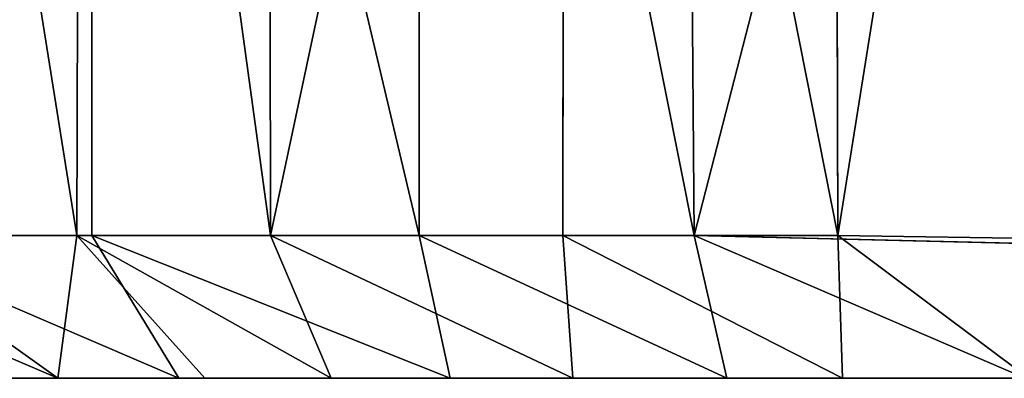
# Model space of a CAD drawing. Extents: x 0 to 35.8, y 0 to 27.5.
# Tile 6 of 256: x 4.3 to 4.8, y 0.7 to 0.9. Entities that reach past the tile are written whole.
import ezdxf

# ---------------------------------------------------------------- set-up
doc = ezdxf.new("R2010")
doc.units = 0
doc.header["$MEASUREMENT"] = 0
doc.layers.get('0').update_dxf_attribs({"color": 13, "linetype": 'CONTINUOUS'})
doc.layers.add('HDI8056C_KNOBS_-_1', color=252, linetype='CONTINUOUS')

# ---------------------------------------------------------------- blocks, each defined once
blk = doc.blocks.new('RGM8658UC_TRADECAD_V06_DXF')
at = {"layer": 'HDI8056C_KNOBS_-_1', "color": 0}
for p, q in [((4.321, 1.5272, 3.5826), (4.3189, 0.7841, 3.5797)), ((4.321, 1.5272, 3.5826), (4.3189, 0.7841, 3.5797)), ((4.3271, 1.5272, 2.2412), (4.327, 0.7841, 2.2465)), ((4.3271, 1.5272, 2.2412), (4.327, 0.7841, 2.2465)), ((4.4232, 0.7841, 3.6796), (4.4221, 1.5272, 3.6785)), ((4.4232, 0.7841, 3.6796), (4.4221, 1.5272, 3.6785)), ((4.5031, 0.7841, 2.0889), (4.5031, 1.5273, 2.0878)), ((4.5031, 0.7841, 2.0889), (4.5031, 1.5273, 2.0878)), ((4.5814, 1.5272, 3.7907), (4.5805, 0.7841, 3.7921)), ((4.5814, 1.5272, 3.7907), (4.5805, 0.7841, 3.7921)), ((4.6453, 1.5273, 2.0004), (4.6512, 0.7841, 1.9996)), ((4.6453, 1.5273, 2.0004), (4.6512, 0.7841, 1.9996)), ((4.7286, 0.7841, 3.865), (4.7266, 1.5272, 3.8628)), ((4.7286, 0.7841, 3.865), (4.7266, 1.5272, 3.8628)), ((4.1949, 0.7841, 2.4289), (4.327, 0.7841, 2.2465)), ((4.1949, 0.7841, 2.4289), (4.327, 0.7841, 2.2465)), ((4.3189, 0.7841, 3.5797), (4.2009, 0.7841, 3.418)), ((4.3189, 0.7841, 3.5797), (4.2009, 0.7841, 3.418)), ((4.3086, 0.7073, 3.4186), (4.2009, 0.7841, 3.418)), ((4.3086, 0.7073, 3.4186), (4.2009, 0.7841, 3.418)), ((4.4232, 0.7841, 3.6796), (4.3189, 0.7841, 3.5797)), ((4.4232, 0.7841, 3.6796), (4.3189, 0.7841, 3.5797)), ((4.3189, 0.7841, 3.5797), (4.3877, 0.7073, 3.5194)), ((4.3189, 0.7841, 3.5797), (4.3877, 0.7073, 3.5194)), ((4.327, 0.7841, 2.2465), (4.5031, 0.7841, 2.0889)), ((4.327, 0.7841, 2.2465), (4.5031, 0.7841, 2.0889)), ((4.327, 0.7841, 2.2465), (4.3737, 0.7073, 2.3124)), ((4.327, 0.7841, 2.2465), (4.3737, 0.7073, 2.3124)), ((4.5805, 0.7841, 3.7921), (4.4232, 0.7841, 3.6796)), ((4.4558, 0.7073, 3.5848), (4.4232, 0.7841, 3.6796)), ((4.4558, 0.7073, 3.5848), (4.4232, 0.7841, 3.6796)), ((4.5805, 0.7841, 3.7921), (4.4232, 0.7841, 3.6796)), ((4.5031, 0.7841, 2.0889), (4.6512, 0.7841, 1.9996)), ((4.5031, 0.7841, 2.0889), (4.6512, 0.7841, 1.9996)), ((4.5199, 0.7073, 2.1737), (4.5031, 0.7841, 2.0889)), ((4.5199, 0.7073, 2.1737), (4.5031, 0.7841, 2.0889)), ((4.7286, 0.7841, 3.865), (4.5805, 0.7841, 3.7921)), ((4.7286, 0.7841, 3.865), (4.5805, 0.7841, 3.7921)), ((4.5805, 0.7841, 3.7921), (4.5858, 0.7073, 3.6966)), ((4.5805, 0.7841, 3.7921), (4.5858, 0.7073, 3.6966)), ((4.8648, 0.7789, 1.9346), (4.6512, 0.7841, 1.9996)), ((4.6512, 0.7841, 1.9996), (4.6688, 0.7073, 2.0833)), ((4.8648, 0.7789, 1.9346), (4.6512, 0.7841, 1.9996)), ((4.6512, 0.7841, 1.9996), (4.6688, 0.7073, 2.0833)), ((4.8471, 0.7823, 3.9023), (4.7286, 0.7841, 3.865)), ((4.7286, 0.7841, 3.865), (4.7311, 0.7073, 3.7688)), ((4.7286, 0.7841, 3.865), (4.7311, 0.7073, 3.7688)), ((4.8471, 0.7823, 3.9023), (4.7286, 0.7841, 3.865)), ((4.3374, 0.7073, 2.8492), (4.1534, 0.7073, 2.9153)), ((4.3374, 0.7073, 2.8492), (4.1534, 0.7073, 2.9153)), ((4.3542, 0.7073, 2.6735), (4.1634, 0.7073, 2.7671)), ((4.3542, 0.7073, 2.6735), (4.1634, 0.7073, 2.7671)), ((4.1675, 0.7073, 3.0658), (4.3378, 0.7073, 3.033)), ((4.1675, 0.7073, 3.0658), (4.3378, 0.7073, 3.033)), ((4.2037, 0.7073, 2.6034), (4.3882, 0.7073, 2.4836)), ((4.2037, 0.7073, 2.6034), (4.3882, 0.7073, 2.4836)), ((4.3777, 0.7073, 3.2191), (4.215, 0.7073, 3.2384)), ((4.215, 0.7073, 3.2384), (4.3086, 0.7073, 3.4186)), ((4.3777, 0.7073, 3.2191), (4.215, 0.7073, 3.2384)), ((4.215, 0.7073, 3.2384), (4.3086, 0.7073, 3.4186)), ((4.3737, 0.7073, 2.3124), (4.2778, 0.7073, 2.4524)), ((4.3737, 0.7073, 2.3124), (4.2778, 0.7073, 2.4524)), ((4.4497, 0.7073, 3.4195), (4.3086, 0.7073, 3.4186)), ((4.3086, 0.7073, 3.4186), (4.3877, 0.7073, 3.5194)), ((4.4497, 0.7073, 3.4195), (4.3086, 0.7073, 3.4186)), ((4.3086, 0.7073, 3.4186), (4.3877, 0.7073, 3.5194)), ((4.5784, 0.7073, 2.7704), (4.3374, 0.7073, 2.8492)), ((4.3374, 0.7073, 2.8492), (4.3378, 0.7073, 3.033)), ((4.3374, 0.7073, 2.8492), (4.3378, 0.7073, 3.033)), ((4.5784, 0.7073, 2.7704), (4.3374, 0.7073, 2.8492)), ((4.3542, 0.7073, 2.6735), (4.3374, 0.7073, 2.8492)), ((4.3542, 0.7073, 2.6735), (4.3374, 0.7073, 2.8492)), ((4.3378, 0.7073, 3.033), (4.5918, 0.7073, 2.9881)), ((4.3777, 0.7073, 3.2191), (4.3378, 0.7073, 3.033)), ((4.3378, 0.7073, 3.033), (4.5918, 0.7073, 2.9881)), ((4.3777, 0.7073, 3.2191), (4.3378, 0.7073, 3.033)), ((4.5664, 0.7073, 2.5689), (4.3542, 0.7073, 2.6735)), ((4.3542, 0.7073, 2.6735), (4.3882, 0.7073, 2.4836)), ((4.5664, 0.7073, 2.5689), (4.3542, 0.7073, 2.6735)), ((4.3542, 0.7073, 2.6735), (4.3882, 0.7073, 2.4836)), ((4.5199, 0.7073, 2.1737), (4.3737, 0.7073, 2.3124)), ((4.3737, 0.7073, 2.3124), (4.3882, 0.7073, 2.4836)), ((4.3737, 0.7073, 2.3124), (4.3882, 0.7073, 2.4836)), ((4.5199, 0.7073, 2.1737), (4.3737, 0.7073, 2.3124)), ((4.5916, 0.7073, 3.204), (4.3777, 0.7073, 3.2191)), ((4.3777, 0.7073, 3.2191), (4.4497, 0.7073, 3.4195)), ((4.3777, 0.7073, 3.2191), (4.4497, 0.7073, 3.4195)), ((4.5916, 0.7073, 3.204), (4.3777, 0.7073, 3.2191)), ((4.3877, 0.7073, 3.5194), (4.4558, 0.7073, 3.5848)), ((4.3877, 0.7073, 3.5194), (4.4558, 0.7073, 3.5848)), ((4.3882, 0.7073, 2.4836), (4.5512, 0.7073, 2.3662)), ((4.3882, 0.7073, 2.4836), (4.5512, 0.7073, 2.3662)), ((4.4497, 0.7073, 3.4195), (4.5976, 0.7073, 3.4399)), ((4.4558, 0.7073, 3.5848), (4.4497, 0.7073, 3.4195)), ((4.4497, 0.7073, 3.4195), (4.5976, 0.7073, 3.4399)), ((4.4558, 0.7073, 3.5848), (4.4497, 0.7073, 3.4195)), ((4.4558, 0.7073, 3.5848), (4.5858, 0.7073, 3.6966)), ((4.4558, 0.7073, 3.5848), (4.5858, 0.7073, 3.6966)), ((4.5512, 0.7073, 2.3662), (4.5199, 0.7073, 2.1737)), ((4.6688, 0.7073, 2.0833), (4.5199, 0.7073, 2.1737)), ((4.5512, 0.7073, 2.3662), (4.5199, 0.7073, 2.1737)), ((4.6688, 0.7073, 2.0833), (4.5199, 0.7073, 2.1737)), ((4.5512, 0.7073, 2.3662), (4.7033, 0.7073, 2.3054)), ((4.5664, 0.7073, 2.5689), (4.5512, 0.7073, 2.3662)), ((4.5512, 0.7073, 2.3662), (4.7033, 0.7073, 2.3054)), ((4.5664, 0.7073, 2.5689), (4.5512, 0.7073, 2.3662)), ((4.722, 0.7073, 2.5233), (4.5664, 0.7073, 2.5689)), ((4.5664, 0.7073, 2.5689), (4.5784, 0.7073, 2.7704)), ((4.5664, 0.7073, 2.5689), (4.5784, 0.7073, 2.7704)), ((4.722, 0.7073, 2.5233), (4.5664, 0.7073, 2.5689)), ((4.5784, 0.7073, 2.7704), (4.7371, 0.7073, 2.7328)), ((4.5918, 0.7073, 2.9881), (4.5784, 0.7073, 2.7704)), ((4.5784, 0.7073, 2.7704), (4.7371, 0.7073, 2.7328)), ((4.5918, 0.7073, 2.9881), (4.5784, 0.7073, 2.7704)), ((4.5976, 0.7073, 3.4399), (4.5858, 0.7073, 3.6966)), ((4.5858, 0.7073, 3.6966), (4.7311, 0.7073, 3.7688)), ((4.5976, 0.7073, 3.4399), (4.5858, 0.7073, 3.6966)), ((4.5858, 0.7073, 3.6966), (4.7311, 0.7073, 3.7688)), ((4.5976, 0.7073, 3.4399), (4.5916, 0.7073, 3.204)), ((4.5918, 0.7073, 2.9881), (4.5916, 0.7073, 3.204)), ((4.5916, 0.7073, 3.204), (4.7376, 0.7073, 3.1976)), ((4.5916, 0.7073, 3.204), (4.7376, 0.7073, 3.1976)), ((4.5976, 0.7073, 3.4399), (4.5916, 0.7073, 3.204)), ((4.5918, 0.7073, 2.9881), (4.5916, 0.7073, 3.204)), ((4.5918, 0.7073, 2.9881), (4.7376, 0.7073, 2.9809)), ((4.5918, 0.7073, 2.9881), (4.7376, 0.7073, 2.9809)), ((4.5976, 0.7073, 3.4399), (4.7369, 0.7073, 3.4472)), ((4.5976, 0.7073, 3.4399), (4.7369, 0.7073, 3.4472)), ((4.7033, 0.7073, 2.3054), (4.6688, 0.7073, 2.0833)), ((4.6688, 0.7073, 2.0833), (4.8294, 0.7073, 2.0187)), ((4.7033, 0.7073, 2.3054), (4.6688, 0.7073, 2.0833)), ((4.6688, 0.7073, 2.0833), (4.8294, 0.7073, 2.0187)), ((4.7033, 0.7073, 2.3054), (4.8334, 0.7073, 2.2676)), ((4.722, 0.7073, 2.5233), (4.7033, 0.7073, 2.3054)), ((4.7033, 0.7073, 2.3054), (4.8334, 0.7073, 2.2676)), ((4.722, 0.7073, 2.5233), (4.7033, 0.7073, 2.3054)), ((4.7371, 0.7073, 2.7328), (4.722, 0.7073, 2.5233)), ((4.8344, 0.7073, 2.488), (4.722, 0.7073, 2.5233)), ((4.7371, 0.7073, 2.7328), (4.722, 0.7073, 2.5233)), ((4.8344, 0.7073, 2.488), (4.722, 0.7073, 2.5233)), ((4.7311, 0.7073, 3.7688), (4.8312, 0.7073, 3.8133)), ((4.7369, 0.7073, 3.4472), (4.7311, 0.7073, 3.7688)), ((4.7369, 0.7073, 3.4472), (4.7311, 0.7073, 3.7688)), ((4.7311, 0.7073, 3.7688), (4.8312, 0.7073, 3.8133)), ((4.8349, 0.7073, 3.4554), (4.7369, 0.7073, 3.4472)), ((4.7376, 0.7073, 3.1976), (4.7369, 0.7073, 3.4472)), ((4.8349, 0.7073, 3.4554), (4.7369, 0.7073, 3.4472)), ((4.7376, 0.7073, 3.1976), (4.7369, 0.7073, 3.4472)), ((4.7376, 0.7073, 2.9809), (4.7371, 0.7073, 2.7328)), ((4.8349, 0.7073, 2.7191), (4.7371, 0.7073, 2.7328)), ((4.7376, 0.7073, 2.9809), (4.7371, 0.7073, 2.7328)), ((4.8349, 0.7073, 2.7191), (4.7371, 0.7073, 2.7328)), ((4.8349, 0.7073, 3.2064), (4.7376, 0.7073, 3.1976)), ((4.7376, 0.7073, 3.1976), (4.7376, 0.7073, 2.9809)), ((4.7376, 0.7073, 2.9809), (4.8349, 0.7073, 2.9858)), ((4.7376, 0.7073, 3.1976), (4.7376, 0.7073, 2.9809)), ((4.8349, 0.7073, 3.2064), (4.7376, 0.7073, 3.1976)), ((4.7376, 0.7073, 2.9809), (4.8349, 0.7073, 2.9858))]:
    blk.add_line(p, q, dxfattribs=at)
at = {"layer": 'HDI8056C_KNOBS_-_1', "color": 252}
mesh = blk.add_polyface(dxfattribs=at)
corners = [(4.3271, 1.5272, 2.2412), (4.1949, 0.7841, 2.4289), (4.327, 0.7841, 2.2465)]
mesh.append_faces([[corners[k] for k in face] for face in [(0, 1, 2)]], dxfattribs={"color": 252})
mesh = blk.add_polyface(dxfattribs=at)
corners = [(4.3271, 1.5272, 2.2412), (4.1965, 1.5271, 2.4296), (4.1949, 0.7841, 2.4289)]
mesh.append_faces([[corners[k] for k in face] for face in [(0, 1, 2)]], dxfattribs={"color": 252})
mesh = blk.add_polyface(dxfattribs=at)
corners = [(4.2, 1.5272, 3.4186), (4.3189, 0.7841, 3.5797), (4.2009, 0.7841, 3.418), (4.321, 1.5272, 3.5826)]
mesh.append_faces([[corners[k] for k in face] for face in [(0, 1, 2), (1, 0, 3)]], dxfattribs={"vtx0": -1, "color": 252})
mesh = blk.add_polyface(dxfattribs=at)
corners = [(4.321, 1.5272, 3.5826), (4.4232, 0.7841, 3.6796), (4.3189, 0.7841, 3.5797), (4.4221, 1.5272, 3.6785)]
mesh.append_faces([[corners[k] for k in face] for face in [(0, 1, 2), (1, 0, 3)]], dxfattribs={"vtx0": -1, "color": 252})
mesh = blk.add_polyface(dxfattribs=at)
corners = [(4.5031, 0.7841, 2.0889), (4.3271, 1.5272, 2.2412), (4.327, 0.7841, 2.2465), (4.5031, 1.5273, 2.0878)]
mesh.append_faces([[corners[k] for k in face] for face in [(0, 1, 2), (1, 0, 3)]], dxfattribs={"vtx0": -1, "color": 252})
mesh = blk.add_polyface(dxfattribs=at)
corners = [(4.5814, 1.5272, 3.7907), (4.4232, 0.7841, 3.6796), (4.4221, 1.5272, 3.6785), (4.5805, 0.7841, 3.7921)]
mesh.append_faces([[corners[k] for k in face] for face in [(0, 1, 2), (1, 0, 3)]], dxfattribs={"vtx0": -1, "color": 252})
mesh = blk.add_polyface(dxfattribs=at)
corners = [(4.6512, 0.7841, 1.9996), (4.5031, 1.5273, 2.0878), (4.5031, 0.7841, 2.0889), (4.6453, 1.5273, 2.0004)]
mesh.append_faces([[corners[k] for k in face] for face in [(0, 1, 2), (1, 0, 3)]], dxfattribs={"vtx0": -1, "color": 252})
mesh = blk.add_polyface(dxfattribs=at)
corners = [(4.5814, 1.5272, 3.7907), (4.7286, 0.7841, 3.865), (4.5805, 0.7841, 3.7921), (4.7266, 1.5272, 3.8628)]
mesh.append_faces([[corners[k] for k in face] for face in [(0, 1, 2), (1, 0, 3)]], dxfattribs={"vtx0": -1, "color": 252})
mesh = blk.add_polyface(dxfattribs=at)
corners = [(4.6512, 0.7841, 1.9996), (4.8427, 1.5273, 1.9365), (4.6453, 1.5273, 2.0004), (4.8648, 0.7789, 1.9346)]
mesh.append_faces([[corners[k] for k in face] for face in [(0, 1, 2), (1, 0, 3)]], dxfattribs={"vtx0": -1, "color": 252})
mesh = blk.add_polyface(dxfattribs=at)
corners = [(4.8471, 1.5271, 3.9009), (4.7286, 0.7841, 3.865), (4.7266, 1.5272, 3.8628), (4.8471, 0.7823, 3.9023)]
mesh.append_faces([[corners[k] for k in face] for face in [(0, 1, 2), (1, 0, 3)]], dxfattribs={"vtx0": -1, "color": 252})
mesh = blk.add_polyface(dxfattribs=at)
corners = [(4.3086, 0.7073, 3.4186), (4.215, 0.7073, 3.2384), (4.1293, 0.7841, 3.2561)]
mesh.append_faces([[corners[k] for k in face] for face in [(0, 1, 2)]], dxfattribs={"color": 252})
mesh = blk.add_polyface(dxfattribs=at)
corners = [(4.3086, 0.7073, 3.4186), (4.1293, 0.7841, 3.2561), (4.2009, 0.7841, 3.418)]
mesh.append_faces([[corners[k] for k in face] for face in [(0, 1, 2)]], dxfattribs={"color": 252})
mesh = blk.add_polyface(dxfattribs=at)
corners = [(4.1949, 0.7841, 2.4289), (4.3737, 0.7073, 2.3124), (4.327, 0.7841, 2.2465)]
mesh.append_faces([[corners[k] for k in face] for face in [(0, 1, 2)]], dxfattribs={"color": 252})
mesh = blk.add_polyface(dxfattribs=at)
corners = [(4.2778, 0.7073, 2.4524), (4.3737, 0.7073, 2.3124), (4.1949, 0.7841, 2.4289)]
mesh.append_faces([[corners[k] for k in face] for face in [(0, 1, 2)]], dxfattribs={"color": 252})
mesh = blk.add_polyface(dxfattribs=at)
corners = [(4.3189, 0.7841, 3.5797), (4.3086, 0.7073, 3.4186), (4.2009, 0.7841, 3.418)]
mesh.append_faces([[corners[k] for k in face] for face in [(0, 1, 2)]], dxfattribs={"color": 252})
mesh = blk.add_polyface(dxfattribs=at)
corners = [(4.3189, 0.7841, 3.5797), (4.3877, 0.7073, 3.5194), (4.3086, 0.7073, 3.4186)]
mesh.append_faces([[corners[k] for k in face] for face in [(0, 1, 2)]], dxfattribs={"color": 252})
mesh = blk.add_polyface(dxfattribs=at)
corners = [(4.3189, 0.7841, 3.5797), (4.4558, 0.7073, 3.5848), (4.3877, 0.7073, 3.5194), (4.4232, 0.7841, 3.6796)]
mesh.append_faces([[corners[k] for k in face] for face in [(0, 1, 2), (1, 0, 3)]], dxfattribs={"vtx0": -1, "color": 252})
mesh = blk.add_polyface(dxfattribs=at)
corners = [(4.327, 0.7841, 2.2465), (4.5199, 0.7073, 2.1737), (4.5031, 0.7841, 2.0889)]
mesh.append_faces([[corners[k] for k in face] for face in [(0, 1, 2)]], dxfattribs={"color": 252})
mesh = blk.add_polyface(dxfattribs=at)
corners = [(4.3737, 0.7073, 2.3124), (4.5199, 0.7073, 2.1737), (4.327, 0.7841, 2.2465)]
mesh.append_faces([[corners[k] for k in face] for face in [(0, 1, 2)]], dxfattribs={"color": 252})
mesh = blk.add_polyface(dxfattribs=at)
corners = [(4.5858, 0.7073, 3.6966), (4.4558, 0.7073, 3.5848), (4.4232, 0.7841, 3.6796)]
mesh.append_faces([[corners[k] for k in face] for face in [(0, 1, 2)]], dxfattribs={"color": 252})
mesh = blk.add_polyface(dxfattribs=at)
corners = [(4.5805, 0.7841, 3.7921), (4.5858, 0.7073, 3.6966), (4.4232, 0.7841, 3.6796)]
mesh.append_faces([[corners[k] for k in face] for face in [(0, 1, 2)]], dxfattribs={"color": 252})
mesh = blk.add_polyface(dxfattribs=at)
corners = [(4.5031, 0.7841, 2.0889), (4.6688, 0.7073, 2.0833), (4.6512, 0.7841, 1.9996), (4.5199, 0.7073, 2.1737)]
mesh.append_faces([[corners[k] for k in face] for face in [(0, 1, 2), (1, 0, 3)]], dxfattribs={"vtx0": -1, "color": 252})
mesh = blk.add_polyface(dxfattribs=at)
corners = [(4.5805, 0.7841, 3.7921), (4.7311, 0.7073, 3.7688), (4.5858, 0.7073, 3.6966), (4.7286, 0.7841, 3.865)]
mesh.append_faces([[corners[k] for k in face] for face in [(0, 1, 2), (1, 0, 3)]], dxfattribs={"vtx0": -1, "color": 252})
mesh = blk.add_polyface(dxfattribs=at)
corners = [(4.8294, 0.7073, 2.0187), (4.8648, 0.7789, 1.9346), (4.6512, 0.7841, 1.9996)]
mesh.append_faces([[corners[k] for k in face] for face in [(0, 1, 2)]], dxfattribs={"color": 252})
mesh = blk.add_polyface(dxfattribs=at)
corners = [(4.6688, 0.7073, 2.0833), (4.8294, 0.7073, 2.0187), (4.6512, 0.7841, 1.9996)]
mesh.append_faces([[corners[k] for k in face] for face in [(0, 1, 2)]], dxfattribs={"color": 252})
mesh = blk.add_polyface(dxfattribs=at)
corners = [(4.7286, 0.7841, 3.865), (4.8312, 0.7073, 3.8133), (4.7311, 0.7073, 3.7688)]
mesh.append_faces([[corners[k] for k in face] for face in [(0, 1, 2)]], dxfattribs={"color": 252})
mesh = blk.add_polyface(dxfattribs=at)
corners = [(4.8471, 0.7823, 3.9023), (4.8312, 0.7073, 3.8133), (4.7286, 0.7841, 3.865)]
mesh.append_faces([[corners[k] for k in face] for face in [(0, 1, 2)]], dxfattribs={"color": 252})
mesh = blk.add_polyface(dxfattribs=at)
corners = [(4.1534, 0.7073, 2.9153), (4.3378, 0.7073, 3.033), (4.3374, 0.7073, 2.8492), (4.1675, 0.7073, 3.0658)]
mesh.append_faces([[corners[k] for k in face] for face in [(0, 1, 2), (1, 0, 3)]], dxfattribs={"vtx0": -1, "color": 252})
mesh = blk.add_polyface(dxfattribs=at)
corners = [(4.1634, 0.7073, 2.7671), (4.3374, 0.7073, 2.8492), (4.3542, 0.7073, 2.6735), (4.1534, 0.7073, 2.9153)]
mesh.append_faces([[corners[k] for k in face] for face in [(0, 1, 2), (1, 0, 3)]], dxfattribs={"vtx0": -1, "color": 252})
mesh = blk.add_polyface(dxfattribs=at)
corners = [(4.2037, 0.7073, 2.6034), (4.3542, 0.7073, 2.6735), (4.3882, 0.7073, 2.4836), (4.1634, 0.7073, 2.7671)]
mesh.append_faces([[corners[k] for k in face] for face in [(0, 1, 2), (1, 0, 3)]], dxfattribs={"vtx0": -1, "color": 252})
mesh = blk.add_polyface(dxfattribs=at)
corners = [(4.1675, 0.7073, 3.0658), (4.3777, 0.7073, 3.2191), (4.3378, 0.7073, 3.033), (4.215, 0.7073, 3.2384)]
mesh.append_faces([[corners[k] for k in face] for face in [(0, 1, 2), (1, 0, 3)]], dxfattribs={"vtx0": -1, "color": 252})
mesh = blk.add_polyface(dxfattribs=at)
corners = [(4.2778, 0.7073, 2.4524), (4.3882, 0.7073, 2.4836), (4.3737, 0.7073, 2.3124), (4.2037, 0.7073, 2.6034)]
mesh.append_faces([[corners[k] for k in face] for face in [(0, 1, 2), (1, 0, 3)]], dxfattribs={"vtx0": -1, "color": 252})
mesh = blk.add_polyface(dxfattribs=at)
corners = [(4.215, 0.7073, 3.2384), (4.4497, 0.7073, 3.4195), (4.3777, 0.7073, 3.2191), (4.3086, 0.7073, 3.4186)]
mesh.append_faces([[corners[k] for k in face] for face in [(0, 1, 2), (1, 0, 3)]], dxfattribs={"vtx0": -1, "color": 252})
mesh = blk.add_polyface(dxfattribs=at)
corners = [(4.3877, 0.7073, 3.5194), (4.4497, 0.7073, 3.4195), (4.3086, 0.7073, 3.4186), (4.4558, 0.7073, 3.5848)]
mesh.append_faces([[corners[k] for k in face] for face in [(0, 1, 2), (1, 0, 3)]], dxfattribs={"vtx0": -1, "color": 252})
mesh = blk.add_polyface(dxfattribs=at)
corners = [(4.3374, 0.7073, 2.8492), (4.5918, 0.7073, 2.9881), (4.5784, 0.7073, 2.7704), (4.3378, 0.7073, 3.033)]
mesh.append_faces([[corners[k] for k in face] for face in [(0, 1, 2), (1, 0, 3)]], dxfattribs={"vtx0": -1, "color": 252})
mesh = blk.add_polyface(dxfattribs=at)
corners = [(4.3542, 0.7073, 2.6735), (4.5784, 0.7073, 2.7704), (4.5664, 0.7073, 2.5689), (4.3374, 0.7073, 2.8492)]
mesh.append_faces([[corners[k] for k in face] for face in [(0, 1, 2), (1, 0, 3)]], dxfattribs={"vtx0": -1, "color": 252})
mesh = blk.add_polyface(dxfattribs=at)
corners = [(4.3378, 0.7073, 3.033), (4.5916, 0.7073, 3.204), (4.5918, 0.7073, 2.9881), (4.3777, 0.7073, 3.2191)]
mesh.append_faces([[corners[k] for k in face] for face in [(0, 1, 2), (1, 0, 3)]], dxfattribs={"vtx0": -1, "color": 252})
mesh = blk.add_polyface(dxfattribs=at)
corners = [(4.3882, 0.7073, 2.4836), (4.5664, 0.7073, 2.5689), (4.5512, 0.7073, 2.3662), (4.3542, 0.7073, 2.6735)]
mesh.append_faces([[corners[k] for k in face] for face in [(0, 1, 2), (1, 0, 3)]], dxfattribs={"vtx0": -1, "color": 252})
mesh = blk.add_polyface(dxfattribs=at)
corners = [(4.3737, 0.7073, 2.3124), (4.5512, 0.7073, 2.3662), (4.5199, 0.7073, 2.1737), (4.3882, 0.7073, 2.4836)]
mesh.append_faces([[corners[k] for k in face] for face in [(0, 1, 2), (1, 0, 3)]], dxfattribs={"vtx0": -1, "color": 252})
mesh = blk.add_polyface(dxfattribs=at)
corners = [(4.3777, 0.7073, 3.2191), (4.5976, 0.7073, 3.4399), (4.5916, 0.7073, 3.204), (4.4497, 0.7073, 3.4195)]
mesh.append_faces([[corners[k] for k in face] for face in [(0, 1, 2), (1, 0, 3)]], dxfattribs={"vtx0": -1, "color": 252})
mesh = blk.add_polyface(dxfattribs=at)
corners = [(4.4558, 0.7073, 3.5848), (4.5976, 0.7073, 3.4399), (4.4497, 0.7073, 3.4195), (4.5858, 0.7073, 3.6966)]
mesh.append_faces([[corners[k] for k in face] for face in [(0, 1, 2), (1, 0, 3)]], dxfattribs={"vtx0": -1, "color": 252})
mesh = blk.add_polyface(dxfattribs=at)
corners = [(4.5199, 0.7073, 2.1737), (4.7033, 0.7073, 2.3054), (4.6688, 0.7073, 2.0833), (4.5512, 0.7073, 2.3662)]
mesh.append_faces([[corners[k] for k in face] for face in [(0, 1, 2), (1, 0, 3)]], dxfattribs={"vtx0": -1, "color": 252})
mesh = blk.add_polyface(dxfattribs=at)
corners = [(4.5512, 0.7073, 2.3662), (4.722, 0.7073, 2.5233), (4.7033, 0.7073, 2.3054), (4.5664, 0.7073, 2.5689)]
mesh.append_faces([[corners[k] for k in face] for face in [(0, 1, 2), (1, 0, 3)]], dxfattribs={"vtx0": -1, "color": 252})
mesh = blk.add_polyface(dxfattribs=at)
corners = [(4.5664, 0.7073, 2.5689), (4.7371, 0.7073, 2.7328), (4.722, 0.7073, 2.5233), (4.5784, 0.7073, 2.7704)]
mesh.append_faces([[corners[k] for k in face] for face in [(0, 1, 2), (1, 0, 3)]], dxfattribs={"vtx0": -1, "color": 252})
mesh = blk.add_polyface(dxfattribs=at)
corners = [(4.5784, 0.7073, 2.7704), (4.7376, 0.7073, 2.9809), (4.7371, 0.7073, 2.7328), (4.5918, 0.7073, 2.9881)]
mesh.append_faces([[corners[k] for k in face] for face in [(0, 1, 2), (1, 0, 3)]], dxfattribs={"vtx0": -1, "color": 252})
mesh = blk.add_polyface(dxfattribs=at)
corners = [(4.5858, 0.7073, 3.6966), (4.7369, 0.7073, 3.4472), (4.5976, 0.7073, 3.4399), (4.7311, 0.7073, 3.7688)]
mesh.append_faces([[corners[k] for k in face] for face in [(0, 1, 2), (1, 0, 3)]], dxfattribs={"vtx0": -1, "color": 252})
mesh = blk.add_polyface(dxfattribs=at)
corners = [(4.5918, 0.7073, 2.9881), (4.7376, 0.7073, 3.1976), (4.7376, 0.7073, 2.9809), (4.5916, 0.7073, 3.204)]
mesh.append_faces([[corners[k] for k in face] for face in [(0, 1, 2), (1, 0, 3)]], dxfattribs={"vtx0": -1, "color": 252})
mesh = blk.add_polyface(dxfattribs=at)
corners = [(4.5916, 0.7073, 3.204), (4.7369, 0.7073, 3.4472), (4.7376, 0.7073, 3.1976), (4.5976, 0.7073, 3.4399)]
mesh.append_faces([[corners[k] for k in face] for face in [(0, 1, 2), (1, 0, 3)]], dxfattribs={"vtx0": -1, "color": 252})
mesh = blk.add_polyface(dxfattribs=at)
corners = [(4.6688, 0.7073, 2.0833), (4.8334, 0.7073, 2.2676), (4.8294, 0.7073, 2.0187), (4.7033, 0.7073, 2.3054)]
mesh.append_faces([[corners[k] for k in face] for face in [(0, 1, 2), (1, 0, 3)]], dxfattribs={"vtx0": -1, "color": 252})
mesh = blk.add_polyface(dxfattribs=at)
corners = [(4.7033, 0.7073, 2.3054), (4.8344, 0.7073, 2.488), (4.8334, 0.7073, 2.2676), (4.722, 0.7073, 2.5233)]
mesh.append_faces([[corners[k] for k in face] for face in [(0, 1, 2), (1, 0, 3)]], dxfattribs={"vtx0": -1, "color": 252})
mesh = blk.add_polyface(dxfattribs=at)
corners = [(4.722, 0.7073, 2.5233), (4.8349, 0.7073, 2.7191), (4.8344, 0.7073, 2.488), (4.7371, 0.7073, 2.7328)]
mesh.append_faces([[corners[k] for k in face] for face in [(0, 1, 2), (1, 0, 3)]], dxfattribs={"vtx0": -1, "color": 252})
mesh = blk.add_polyface(dxfattribs=at)
corners = [(4.7311, 0.7073, 3.7688), (4.8349, 0.7073, 3.4554), (4.7369, 0.7073, 3.4472), (4.8312, 0.7073, 3.8133)]
mesh.append_faces([[corners[k] for k in face] for face in [(0, 1, 2), (1, 0, 3)]], dxfattribs={"vtx0": -1, "color": 252})
mesh = blk.add_polyface(dxfattribs=at)
corners = [(4.7369, 0.7073, 3.4472), (4.8349, 0.7073, 3.2064), (4.7376, 0.7073, 3.1976), (4.8349, 0.7073, 3.4554)]
mesh.append_faces([[corners[k] for k in face] for face in [(0, 1, 2), (1, 0, 3)]], dxfattribs={"vtx0": -1, "color": 252})
mesh = blk.add_polyface(dxfattribs=at)
corners = [(4.7371, 0.7073, 2.7328), (4.8349, 0.7073, 2.9858), (4.8349, 0.7073, 2.7191), (4.7376, 0.7073, 2.9809)]
mesh.append_faces([[corners[k] for k in face] for face in [(0, 1, 2), (1, 0, 3)]], dxfattribs={"vtx0": -1, "color": 252})
mesh = blk.add_polyface(dxfattribs=at)
corners = [(4.7376, 0.7073, 3.1976), (4.8349, 0.7073, 2.9858), (4.7376, 0.7073, 2.9809), (4.8349, 0.7073, 3.2064)]
mesh.append_faces([[corners[k] for k in face] for face in [(0, 1, 2), (1, 0, 3)]], dxfattribs={"vtx0": -1, "color": 252})

msp = doc.modelspace()

# ---------------------------------------------------------------- block references
at = {"color": 0}
msp.add_blockref('RGM8658UC_TRADECAD_V06_DXF', (0, 0), dxfattribs=at)

doc.saveas('drawing.dxf')
